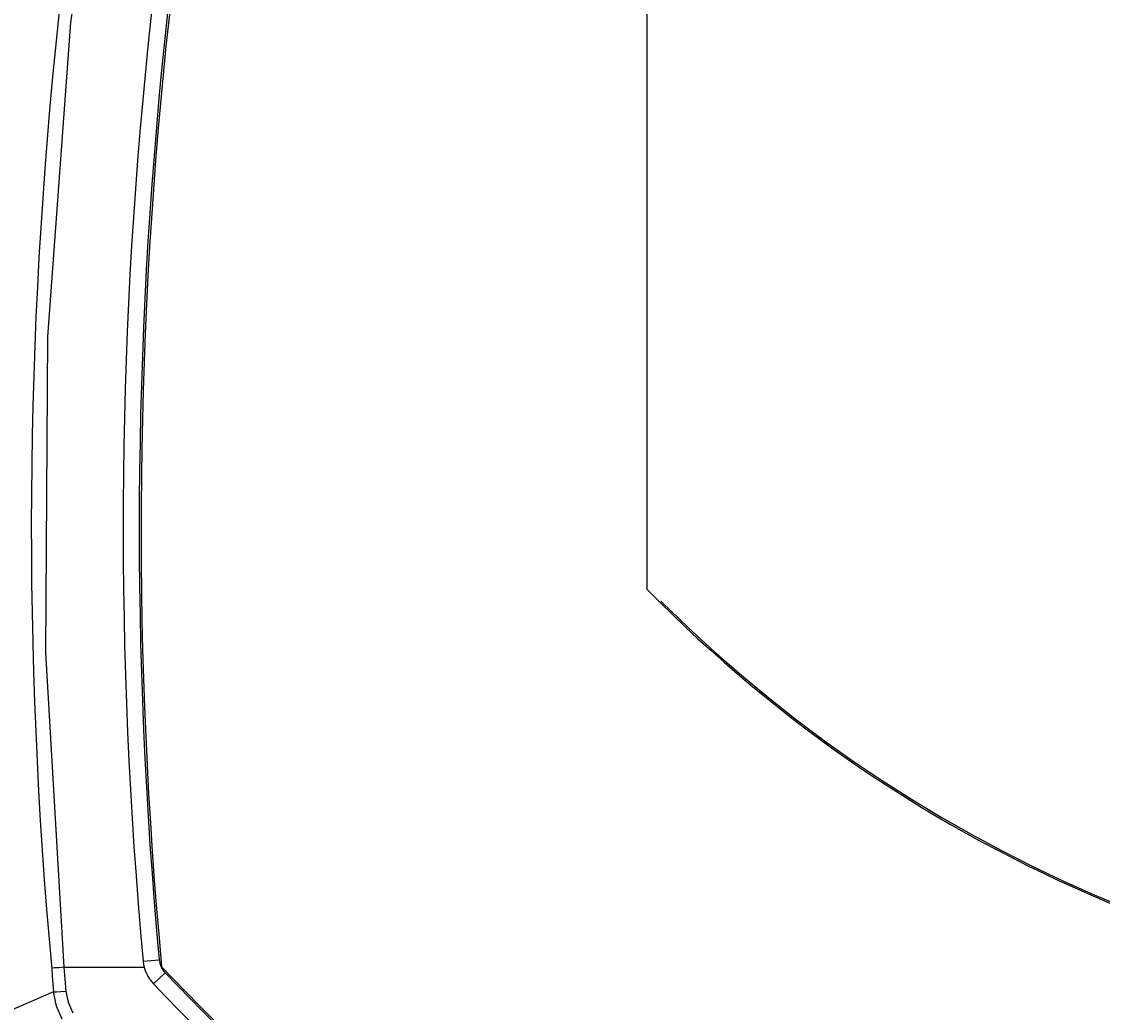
# Model space of a CAD drawing. Header units: inches. Extents: x 0 to 420, y 0 to 297.
# Tile 34 of 90: x 56 to 82, y 179 to 202. Entities that reach past the tile are written whole.
import ezdxf

# ---------------------------------------------------------------- set-up
doc = ezdxf.new("R2010")
doc.units = ezdxf.units.IN
doc.header["$LTSCALE"] = 23.1
doc.header["$MEASUREMENT"] = 0
doc.layers.get('0').update_dxf_attribs({"linetype": 'CONTINUOUS'})
doc.layers.add('AXES', color=7, linetype='CONTINUOUS')
doc.layers.add('DIM_PILOTEES', color=7, linetype='CONTINUOUS')
doc.styles.add('TEXTSTYLE_2', font='txt', dxfattribs={"width": 0.7})
doc.dimstyles.new('DIMSTYLE_1', dxfattribs={"dimtxt": 0.18, "dimasz": 3.5, "dimexe": 2, "dimexo": 0, "dimgap": 0.045, "dimtad": 1, "dimzin": 4, "dimdsep": 46, "dimtxsty": 'TEXTSTYLE_2', "dimblk": '_FILLED', "dimblk1": '_FILLED', "dimblk2": '_FILLED', "dimcen": 0.09, "dimazin": 1, "dimtp": 0.003937, "dimtm": 0.003937, "dimtfac": 1, "dimtdec": 0, "dimtofl": 0, "dimtmove": 0, "dimatfit": 3, "dimldrblk": '_FILLED', "dimfxl": 1, "dimtolj": 1, "dimtzin": 4, "dimarcsym": 0})

# ---------------------------------------------------------------- blocks, each defined once
blk = doc.blocks.new('_FILLED')
at = {"color": 0, "linetype": 'ByBlock'}
blk.add_solid([(0, 0), (-1, 0.142857), (-1, -0.142857)], dxfattribs=at)
blk = doc.blocks.new('*D1')
at = {"layer": 'DIM_PILOTEES', "color": 2, "linetype": 'Continuous'}
for p, q in [((43.619442, 240.74872), (41.664442, 240.74872)), ((94.359528, 240.74872), (43.619442, 240.74872)), ((43.664442, 240.74872), (43.664442, 196.682161)), ((43.664442, 152.615601), (43.664442, 196.682161)), ((43.619442, 152.615601), (41.664442, 152.615601)), ((92.032506, 152.615601), (43.619442, 152.615601))]:
    blk.add_line(p, q, dxfattribs=at)
at = {"layer": 'DIM_PILOTEES', "color": 2, "linetype": 'Continuous', "xscale": 3.5, "yscale": 3.5, "zscale": 3.5}
for p, rotation in [((43.664442, 240.74872), 90), ((43.664442, 152.615601), 270)]:
    blk.add_blockref('_FILLED', p, dxfattribs=dict(at, rotation=rotation))
blk = doc.blocks.new('*D13')
at = {"layer": 'DIM_PILOTEES', "color": 2, "linetype": 'Continuous'}
for p, q in [((54.248477, 190.692273), (54.248477, 131.146451)), ((134.457523, 190.692273), (134.457523, 131.146451)), ((54.248477, 131.146451), (54.248477, 129.101451)), ((54.248477, 131.101451), (94.353, 131.101451)), ((134.457523, 131.101451), (94.353, 131.101451)), ((134.457523, 131.146451), (134.457523, 129.101451))]:
    blk.add_line(p, q, dxfattribs=at)
at = {"layer": 'DIM_PILOTEES', "color": 2, "linetype": 'Continuous', "xscale": 3.5, "yscale": 3.5, "zscale": 3.5, "rotation": 180}
blk.add_blockref('_FILLED', (54.248477, 131.101451), dxfattribs=at)
at = {"layer": 'DIM_PILOTEES', "color": 2, "linetype": 'Continuous', "xscale": 3.5, "yscale": 3.5, "zscale": 3.5}
blk.add_blockref('_FILLED', (134.457523, 131.101451), dxfattribs=at)

msp = doc.modelspace()

# ---------------------------------------------------------------- linework, layer by layer
at = {"color": 7, "linetype": 'Continuous'}
for p, q in [((70.978, 189.255375), (70.978, 229.778338)), ((57.563097, 202.451357), (58.579099, 209.720023)), ((57.028531, 195.131637), (57.563097, 202.451357)), ((56.977715, 187.792746), (57.028531, 195.131637)), ((57.410853, 180.466406), (56.977715, 187.792746)), ((59.246162, 180.60739), (59.618568, 180.641876)), ((57.186671, 180.448623), (57.115159, 180.441712)), ((57.116395, 180.428541), (57.129886, 180.255605)), ((57.288922, 180.456282), (57.186671, 180.448623)), ((57.41102, 180.466666), (57.288922, 180.456282)), ((57.424986, 180.280545), (57.410693, 180.466407)), ((57.410853, 180.466406), (59.270938, 180.466291)), ((57.129886, 180.255605), (57.144224, 180.0748)), ((57.439402, 180.095447), (57.424986, 180.280545)), ((57.454217, 179.911312), (57.439402, 180.095447)), ((59.485678, 180.079857), (59.756751, 180.337531)), ((57.158813, 179.894145), (56.159834, 179.462902)), ((57.144224, 180.0748), (57.158813, 179.894145)), ((57.158846, 179.894038), (57.230152, 179.896338)), ((57.226647, 179.562359), (57.158846, 179.894038)), ((57.230152, 179.896338), (57.333083, 179.902358)), ((57.333083, 179.902358), (57.454217, 179.911312)), ((57.505709, 179.64541), (57.454217, 179.911312)), ((57.614235, 179.398701), (57.505709, 179.64541)), ((57.362001, 179.256274), (57.226647, 179.562359))]:
    msp.add_line(p, q, dxfattribs=at)
for centre, radius, start, end in [((168.148477, 190.692273), 111.505481, 162.585398, 185.281375), ((168.148477, 190.692273), 108.994274, 162.791536, 185.290778), ((168.148477, 190.692273), 109.368274, 162.955435, 185.290778), ((94.353, 212.158105), 32.725, 224.415309, 315.584691), ((71.182, 188.808605), 0.204, 45.278171, 58.208761), ((94.353, 212.205694), 32.725, 225.278171, 314.721829), ((60.126395, 180.688904), 0.884, 185.290778, 223.548324), ((60.126395, 180.688904), 0.51, 185.290778, 223.548324), ((96.478, 215.243605), 50.626, 223.369355, 238.498611), ((96.478, 215.243605), 50.664427, 223.548324, 238.482784), ((96.478, 215.243605), 51.038427, 223.548324, 238.482784)]:
    msp.add_arc(centre, radius, start, end, dxfattribs=at)
at = {"layer": 'AXES', "color": 7, "linetype": 'Continuous'}
msp.add_arc((168.15, 190.682267), 108.953, 162.805912, 185.373639, dxfattribs=at)

# ---------------------------------------------------------------- dimensions: what is measured, and where the dimension line sits
at = {"layer": 'DIM_PILOTEES', "color": 2, "linetype": 'Continuous'}
dim = msp.add_linear_dim(base=(43.664442, 240.74872), p1=(92.032506, 152.615601), p2=(94.359528, 240.74872), angle=90, text=' ', dimstyle='DIMSTYLE_1', dxfattribs=at)
dim.commit()
dim.dimension.update_dxf_attribs({"geometry": '*D1', "text_midpoint": (43.664442, 196.285874), "dimtype": 160})
dim = msp.add_linear_dim(base=(134.457523, 131.101451), p1=(54.248477, 190.692273), p2=(134.457523, 190.692273), text=' ', dimstyle='DIMSTYLE_1', dxfattribs=at)
dim.commit()
dim.dimension.update_dxf_attribs({"geometry": '*D13', "text_midpoint": (96.047813, 131.101451), "dimtype": 160})

doc.saveas('drawing.dxf')
